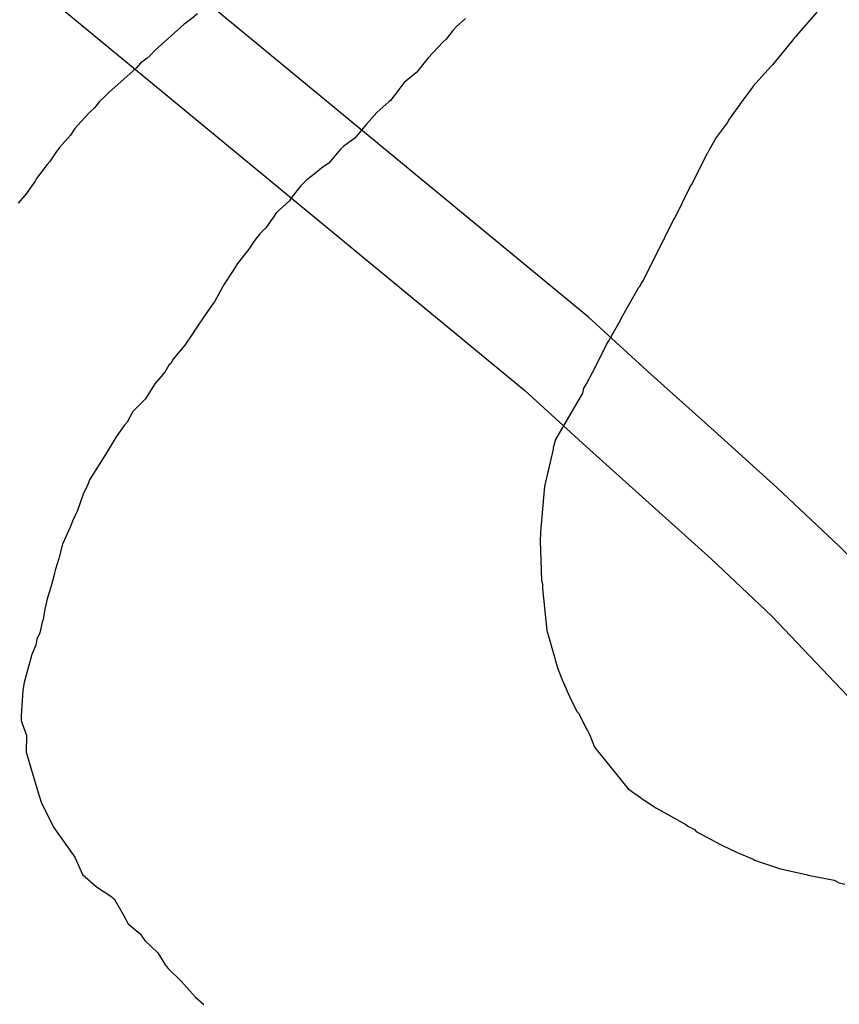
# Model space of a CAD drawing. Extents: x 158343 to 162498, y 431347 to 434500.
# Tile 149 of 248: x 159507 to 159523, y 434074 to 434094. Entities that reach past the tile are written whole.
import ezdxf

# ---------------------------------------------------------------- set-up
doc = ezdxf.new("R2010")
doc.units = 0
doc.header["$LTSCALE"] = 10
doc.header["$MEASUREMENT"] = 0
for name, color, linetype in [('000_arcering', 8, 'CONTINUOUS'), ('47_binneninrichting', 8, 'CONTINUOUS'), ('def. con-hoogtelijn (index)', 8, 'CONTINUOUS')]:
    doc.layers.add(name, color=color, linetype=linetype)

# ---------------------------------------------------------------- blocks, each defined once
blk = doc.blocks.new('bestaande hoogtelijnen')
at = {"layer": 'def. con-hoogtelijn (index)'}
for p, q in [((-157.355, 27.235), (-157.497, 27.118)), ((-157.355, 27.235), (-157.497, 27.118)), ((-157.355, 27.235), (-157.497, 27.118)), ((-152.114, 27.141), (-152.296, 26.981)), ((-152.114, 27.141), (-152.296, 26.981)), ((-145.25, 27.267), (-145.648, 26.808)), ((-145.25, 27.267), (-145.648, 26.808)), ((-145.25, 27.267), (-145.648, 26.808)), ((-157.614, 27.031), (-158.182, 26.52)), ((-157.614, 27.031), (-158.182, 26.52)), ((-157.614, 27.031), (-158.182, 26.52)), ((-157.497, 27.118), (-157.614, 27.031)), ((-157.497, 27.118), (-157.614, 27.031)), ((-157.497, 27.118), (-157.614, 27.031)), ((-152.296, 26.981), (-152.362, 26.907)), ((-152.296, 26.981), (-152.362, 26.907)), ((-152.362, 26.907), (-152.494, 26.74)), ((-152.362, 26.907), (-152.494, 26.74)), ((-145.692, 26.755), (-145.729, 26.702)), ((-145.692, 26.755), (-145.729, 26.702)), ((-145.692, 26.755), (-145.729, 26.702)), ((-145.667, 26.784), (-145.692, 26.755)), ((-145.667, 26.784), (-145.692, 26.755)), ((-145.667, 26.784), (-145.692, 26.755)), ((-145.648, 26.808), (-145.667, 26.784)), ((-145.648, 26.808), (-145.667, 26.784)), ((-145.648, 26.808), (-145.667, 26.784)), ((-152.654, 26.573), (-152.842, 26.378)), ((-152.654, 26.573), (-152.842, 26.378)), ((-152.551, 26.687), (-152.654, 26.573)), ((-152.551, 26.687), (-152.654, 26.573)), ((-152.494, 26.74), (-152.551, 26.687)), ((-152.494, 26.74), (-152.551, 26.687)), ((-145.729, 26.702), (-146.112, 26.238)), ((-145.729, 26.702), (-146.112, 26.238)), ((-145.729, 26.702), (-146.112, 26.238)), ((-158.339, 26.366), (-158.468, 26.266)), ((-158.339, 26.366), (-158.468, 26.266)), ((-158.339, 26.366), (-158.468, 26.266)), ((-158.282, 26.419), (-158.339, 26.366)), ((-158.282, 26.419), (-158.339, 26.366)), ((-158.282, 26.419), (-158.339, 26.366)), ((-158.182, 26.52), (-158.282, 26.419)), ((-158.182, 26.52), (-158.282, 26.419)), ((-158.182, 26.52), (-158.282, 26.419)), ((-152.842, 26.378), (-152.926, 26.276)), ((-152.842, 26.378), (-152.926, 26.276)), ((-158.552, 26.173), (-159.088, 25.694)), ((-158.552, 26.173), (-159.088, 25.694)), ((-158.552, 26.173), (-159.088, 25.694)), ((-158.468, 26.266), (-158.552, 26.173)), ((-158.468, 26.266), (-158.552, 26.173)), ((-158.468, 26.266), (-158.552, 26.173)), ((-152.926, 26.276), (-153.069, 26.096)), ((-152.926, 26.276), (-153.069, 26.096)), ((-146.147, 26.201), (-146.493, 25.819)), ((-146.147, 26.201), (-146.493, 25.819)), ((-146.147, 26.201), (-146.493, 25.819)), ((-146.112, 26.238), (-146.147, 26.201)), ((-146.112, 26.238), (-146.147, 26.201)), ((-146.112, 26.238), (-146.147, 26.201)), ((-153.069, 26.096), (-153.315, 25.888)), ((-153.069, 26.096), (-153.315, 25.888)), ((-153.337, 25.864), (-153.514, 25.621)), ((-153.337, 25.864), (-153.514, 25.621)), ((-153.315, 25.888), (-153.337, 25.864)), ((-153.315, 25.888), (-153.337, 25.864)), ((-146.503, 25.801), (-146.576, 25.703)), ((-146.503, 25.801), (-146.576, 25.703)), ((-146.503, 25.801), (-146.576, 25.703)), ((-146.493, 25.819), (-146.503, 25.801)), ((-146.493, 25.819), (-146.503, 25.801)), ((-146.493, 25.819), (-146.503, 25.801)), ((-159.181, 25.602), (-159.27, 25.518)), ((-159.181, 25.602), (-159.27, 25.518)), ((-159.181, 25.602), (-159.27, 25.518)), ((-159.088, 25.694), (-159.181, 25.602)), ((-159.088, 25.694), (-159.181, 25.602)), ((-159.088, 25.694), (-159.181, 25.602)), ((-153.514, 25.621), (-153.583, 25.541)), ((-153.514, 25.621), (-153.583, 25.541)), ((-146.594, 25.676), (-146.692, 25.549)), ((-146.594, 25.676), (-146.692, 25.549)), ((-146.594, 25.676), (-146.692, 25.549)), ((-146.576, 25.703), (-146.594, 25.676)), ((-146.576, 25.703), (-146.594, 25.676)), ((-146.576, 25.703), (-146.594, 25.676)), ((-159.27, 25.518), (-159.366, 25.393)), ((-159.27, 25.518), (-159.366, 25.393)), ((-159.27, 25.518), (-159.366, 25.393)), ((-153.608, 25.519), (-153.846, 25.304)), ((-153.608, 25.519), (-153.846, 25.304)), ((-153.583, 25.541), (-153.608, 25.519)), ((-153.583, 25.541), (-153.608, 25.519)), ((-146.692, 25.549), (-146.973, 25.155)), ((-146.692, 25.549), (-146.973, 25.155)), ((-146.692, 25.549), (-146.973, 25.155)), ((-159.557, 25.208), (-159.753, 24.994)), ((-159.557, 25.208), (-159.753, 24.994)), ((-159.557, 25.208), (-159.753, 24.994)), ((-159.463, 25.304), (-159.557, 25.208)), ((-159.463, 25.304), (-159.557, 25.208)), ((-159.463, 25.304), (-159.557, 25.208)), ((-159.366, 25.393), (-159.463, 25.304)), ((-159.366, 25.393), (-159.463, 25.304)), ((-159.366, 25.393), (-159.463, 25.304)), ((-153.846, 25.304), (-154.05, 25.077)), ((-153.846, 25.304), (-154.05, 25.077)), ((-154.05, 25.077), (-154.277, 24.805)), ((-154.05, 25.077), (-154.277, 24.805)), ((-146.999, 25.1), (-147.218, 24.819)), ((-146.999, 25.1), (-147.218, 24.819)), ((-146.999, 25.1), (-147.218, 24.819)), ((-146.99, 25.116), (-146.999, 25.1)), ((-146.99, 25.116), (-146.999, 25.1)), ((-146.99, 25.116), (-146.999, 25.1)), ((-146.973, 25.155), (-146.99, 25.116)), ((-146.973, 25.155), (-146.99, 25.116)), ((-146.973, 25.155), (-146.99, 25.116)), ((-159.836, 24.863), (-160.05, 24.624)), ((-159.836, 24.863), (-160.05, 24.624)), ((-159.836, 24.863), (-160.05, 24.624)), ((-159.753, 24.994), (-159.836, 24.863)), ((-159.753, 24.994), (-159.836, 24.863)), ((-159.753, 24.994), (-159.836, 24.863)), ((-147.218, 24.819), (-147.359, 24.56)), ((-147.218, 24.819), (-147.359, 24.56)), ((-147.218, 24.819), (-147.359, 24.56)), ((-160.05, 24.624), (-160.112, 24.544)), ((-160.05, 24.624), (-160.112, 24.544)), ((-160.05, 24.624), (-160.112, 24.544)), ((-154.492, 24.644), (-154.561, 24.589)), ((-154.492, 24.644), (-154.561, 24.589)), ((-154.277, 24.805), (-154.492, 24.644)), ((-154.277, 24.805), (-154.492, 24.644)), ((-160.112, 24.544), (-160.243, 24.348)), ((-160.112, 24.544), (-160.243, 24.348)), ((-160.112, 24.544), (-160.243, 24.348)), ((-154.561, 24.589), (-154.787, 24.314)), ((-154.561, 24.589), (-154.787, 24.314)), ((-147.39, 24.503), (-147.649, 24.005)), ((-147.39, 24.503), (-147.649, 24.005)), ((-147.39, 24.503), (-147.649, 24.005)), ((-147.384, 24.511), (-147.39, 24.503)), ((-147.384, 24.511), (-147.39, 24.503)), ((-147.384, 24.511), (-147.39, 24.503)), ((-147.359, 24.56), (-147.384, 24.511)), ((-147.359, 24.56), (-147.384, 24.511)), ((-147.359, 24.56), (-147.384, 24.511)), ((-160.295, 24.286), (-160.504, 24.014)), ((-160.295, 24.286), (-160.504, 24.014)), ((-160.295, 24.286), (-160.504, 24.014)), ((-160.243, 24.348), (-160.295, 24.286)), ((-160.243, 24.348), (-160.295, 24.286)), ((-160.243, 24.348), (-160.295, 24.286)), ((-154.898, 24.244), (-155.073, 24.1)), ((-154.898, 24.244), (-155.073, 24.1)), ((-154.787, 24.314), (-154.898, 24.244)), ((-154.787, 24.314), (-154.898, 24.244)), ((-155.073, 24.1), (-155.217, 23.992)), ((-155.073, 24.1), (-155.217, 23.992)), ((-160.531, 23.963), (-160.658, 23.783)), ((-160.531, 23.963), (-160.658, 23.783)), ((-160.531, 23.963), (-160.658, 23.783)), ((-160.504, 24.014), (-160.531, 23.963)), ((-160.504, 24.014), (-160.531, 23.963)), ((-160.504, 24.014), (-160.531, 23.963)), ((-155.341, 23.868), (-155.514, 23.642)), ((-155.341, 23.868), (-155.514, 23.642)), ((-155.217, 23.992), (-155.341, 23.868)), ((-155.217, 23.992), (-155.341, 23.868)), ((-147.722, 23.864), (-147.745, 23.819)), ((-147.722, 23.864), (-147.745, 23.819)), ((-147.722, 23.864), (-147.745, 23.819)), ((-147.694, 23.907), (-147.722, 23.864)), ((-147.694, 23.907), (-147.722, 23.864)), ((-147.694, 23.907), (-147.722, 23.864)), ((-147.649, 24.005), (-147.694, 23.907)), ((-147.649, 24.005), (-147.694, 23.907)), ((-147.649, 24.005), (-147.694, 23.907)), ((-160.697, 23.724), (-160.858, 23.531)), ((-160.697, 23.724), (-160.858, 23.531)), ((-160.697, 23.724), (-160.858, 23.531)), ((-160.658, 23.783), (-160.697, 23.724)), ((-160.658, 23.783), (-160.697, 23.724)), ((-160.658, 23.783), (-160.697, 23.724)), ((-147.745, 23.819), (-148.02, 23.262)), ((-147.745, 23.819), (-148.02, 23.262)), ((-147.745, 23.819), (-148.02, 23.262)), ((-155.556, 23.582), (-155.818, 23.344)), ((-155.556, 23.582), (-155.818, 23.344)), ((-155.514, 23.642), (-155.556, 23.582)), ((-155.514, 23.642), (-155.556, 23.582)), ((-155.818, 23.344), (-155.877, 23.253)), ((-155.818, 23.344), (-155.877, 23.253)), ((-155.877, 23.253), (-156.022, 23.049)), ((-155.877, 23.253), (-156.022, 23.049)), ((-148.035, 23.232), (-148.213, 22.889)), ((-148.035, 23.232), (-148.213, 22.889)), ((-148.035, 23.232), (-148.213, 22.889)), ((-148.024, 23.251), (-148.035, 23.232)), ((-148.024, 23.251), (-148.035, 23.232)), ((-148.024, 23.251), (-148.035, 23.232)), ((-148.02, 23.262), (-148.024, 23.251)), ((-148.02, 23.262), (-148.024, 23.251)), ((-148.02, 23.262), (-148.024, 23.251)), ((-156.137, 22.936), (-156.255, 22.782)), ((-156.137, 22.936), (-156.255, 22.782)), ((-156.022, 23.049), (-156.137, 22.936)), ((-156.022, 23.049), (-156.137, 22.936)), ((-156.255, 22.782), (-156.352, 22.637)), ((-156.255, 22.782), (-156.352, 22.637)), ((-148.243, 22.819), (-148.622, 22.069)), ((-148.243, 22.819), (-148.622, 22.069)), ((-148.243, 22.819), (-148.622, 22.069)), ((-148.233, 22.838), (-148.243, 22.819)), ((-148.233, 22.838), (-148.243, 22.819)), ((-148.233, 22.838), (-148.243, 22.819)), ((-148.213, 22.889), (-148.233, 22.838)), ((-148.213, 22.889), (-148.233, 22.838)), ((-148.213, 22.889), (-148.233, 22.838)), ((-156.352, 22.637), (-156.571, 22.357)), ((-156.352, 22.637), (-156.571, 22.357)), ((-156.571, 22.357), (-156.669, 22.196)), ((-156.571, 22.357), (-156.669, 22.196)), ((-156.669, 22.196), (-156.831, 21.954)), ((-156.669, 22.196), (-156.831, 21.954)), ((-156.831, 21.954), (-156.864, 21.891)), ((-156.831, 21.954), (-156.864, 21.891)), ((-148.672, 21.989), (-148.724, 21.892)), ((-148.672, 21.989), (-148.724, 21.892)), ((-148.672, 21.989), (-148.724, 21.892)), ((-148.646, 22.023), (-148.672, 21.989)), ((-148.646, 22.023), (-148.672, 21.989)), ((-148.646, 22.023), (-148.672, 21.989)), ((-148.622, 22.069), (-148.646, 22.023)), ((-148.622, 22.069), (-148.646, 22.023)), ((-148.622, 22.069), (-148.646, 22.023)), ((-156.864, 21.891), (-157.025, 21.608)), ((-156.864, 21.891), (-157.025, 21.608)), ((-148.745, 21.862), (-149.072, 21.289)), ((-148.745, 21.862), (-149.072, 21.289)), ((-148.745, 21.862), (-149.072, 21.289)), ((-148.738, 21.871), (-148.745, 21.862)), ((-148.738, 21.871), (-148.745, 21.862)), ((-148.738, 21.871), (-148.745, 21.862)), ((-148.724, 21.892), (-148.738, 21.871)), ((-148.724, 21.892), (-148.738, 21.871)), ((-148.724, 21.892), (-148.738, 21.871)), ((-157.047, 21.574), (-157.204, 21.351)), ((-157.047, 21.574), (-157.204, 21.351)), ((-157.025, 21.608), (-157.047, 21.574)), ((-157.025, 21.608), (-157.047, 21.574)), ((-157.204, 21.351), (-157.406, 21.054)), ((-157.204, 21.351), (-157.406, 21.054)), ((-149.102, 21.228), (-149.314, 20.849)), ((-149.102, 21.228), (-149.314, 20.849)), ((-149.102, 21.228), (-149.314, 20.849)), ((-149.072, 21.289), (-149.102, 21.228)), ((-149.072, 21.289), (-149.102, 21.228)), ((-149.072, 21.289), (-149.102, 21.228)), ((-157.455, 20.982), (-157.605, 20.757)), ((-157.455, 20.982), (-157.605, 20.757)), ((-157.406, 21.054), (-157.455, 20.982)), ((-157.406, 21.054), (-157.455, 20.982)), ((-149.337, 20.819), (-149.441, 20.615)), ((-149.337, 20.819), (-149.441, 20.615)), ((-149.337, 20.819), (-149.441, 20.615)), ((-149.314, 20.849), (-149.337, 20.819)), ((-149.314, 20.849), (-149.337, 20.819)), ((-149.314, 20.849), (-149.337, 20.819)), ((-157.605, 20.757), (-157.803, 20.519)), ((-157.605, 20.757), (-157.803, 20.519)), ((-149.441, 20.615), (-149.644, 20.203)), ((-149.441, 20.615), (-149.644, 20.203)), ((-149.441, 20.615), (-149.644, 20.203)), ((-157.877, 20.404), (-157.913, 20.365)), ((-157.877, 20.404), (-157.913, 20.365)), ((-157.831, 20.483), (-157.877, 20.404)), ((-157.831, 20.483), (-157.877, 20.404)), ((-157.803, 20.519), (-157.831, 20.483)), ((-157.803, 20.519), (-157.831, 20.483)), ((-157.992, 20.233), (-158.186, 20.002)), ((-157.992, 20.233), (-158.186, 20.002)), ((-157.913, 20.365), (-157.992, 20.233)), ((-157.913, 20.365), (-157.992, 20.233)), ((-149.644, 20.203), (-149.747, 20.022)), ((-149.644, 20.203), (-149.747, 20.022)), ((-149.644, 20.203), (-149.747, 20.022)), ((-149.747, 20.022), (-149.809, 19.919)), ((-149.747, 20.022), (-149.809, 19.919)), ((-149.747, 20.022), (-149.809, 19.919)), ((-158.299, 19.825), (-158.372, 19.713)), ((-158.299, 19.825), (-158.372, 19.713)), ((-158.186, 20.002), (-158.299, 19.825)), ((-158.186, 20.002), (-158.299, 19.825)), ((-149.832, 19.819), (-150.355, 18.919)), ((-149.832, 19.819), (-150.355, 18.919)), ((-149.832, 19.819), (-150.355, 18.919)), ((-149.809, 19.919), (-149.832, 19.819)), ((-149.809, 19.919), (-149.832, 19.819)), ((-149.809, 19.919), (-149.832, 19.819)), ((-158.372, 19.713), (-158.619, 19.46)), ((-158.372, 19.713), (-158.619, 19.46)), ((-158.619, 19.46), (-158.73, 19.257)), ((-158.619, 19.46), (-158.73, 19.257)), ((-158.73, 19.257), (-158.789, 19.189)), ((-158.73, 19.257), (-158.789, 19.189)), ((-158.789, 19.189), (-158.944, 18.971)), ((-158.789, 19.189), (-158.944, 18.971)), ((-158.944, 18.971), (-159.08, 18.741)), ((-158.944, 18.971), (-159.08, 18.741)), ((-150.355, 18.919), (-150.4, 18.752)), ((-150.355, 18.919), (-150.4, 18.752)), ((-150.355, 18.919), (-150.4, 18.752)), ((-159.119, 18.674), (-159.463, 18.126)), ((-159.119, 18.674), (-159.463, 18.126)), ((-159.08, 18.741), (-159.119, 18.674)), ((-159.08, 18.741), (-159.119, 18.674)), ((-150.402, 18.729), (-150.572, 17.996)), ((-150.402, 18.729), (-150.572, 17.996)), ((-150.402, 18.729), (-150.572, 17.996)), ((-150.4, 18.752), (-150.402, 18.729)), ((-150.4, 18.752), (-150.402, 18.729)), ((-150.4, 18.752), (-150.402, 18.729)), ((-159.463, 18.126), (-159.495, 18.05)), ((-159.463, 18.126), (-159.495, 18.05)), ((-159.541, 17.944), (-159.59, 17.846)), ((-159.541, 17.944), (-159.59, 17.846)), ((-159.523, 17.975), (-159.541, 17.944)), ((-159.523, 17.975), (-159.541, 17.944)), ((-159.502, 18.029), (-159.523, 17.975)), ((-159.502, 18.029), (-159.523, 17.975)), ((-159.495, 18.05), (-159.502, 18.029)), ((-159.495, 18.05), (-159.502, 18.029)), ((-150.581, 17.93), (-150.649, 17.106)), ((-150.581, 17.93), (-150.649, 17.106)), ((-150.581, 17.93), (-150.649, 17.106)), ((-150.573, 17.992), (-150.581, 17.93)), ((-150.573, 17.992), (-150.581, 17.93)), ((-150.573, 17.992), (-150.581, 17.93)), ((-150.572, 17.996), (-150.573, 17.992)), ((-150.572, 17.996), (-150.573, 17.992)), ((-150.572, 17.996), (-150.573, 17.992)), ((-159.59, 17.846), (-159.699, 17.53)), ((-159.59, 17.846), (-159.699, 17.53)), ((-159.699, 17.53), (-159.796, 17.323)), ((-159.699, 17.53), (-159.796, 17.323)), ((-159.796, 17.323), (-159.838, 17.214)), ((-159.796, 17.323), (-159.838, 17.214)), ((-159.838, 17.214), (-159.994, 16.87)), ((-159.838, 17.214), (-159.994, 16.87)), ((-150.651, 17.091), (-150.659, 16.938)), ((-150.651, 17.091), (-150.659, 16.938)), ((-150.651, 17.091), (-150.659, 16.938)), ((-150.659, 16.938), (-150.628, 16.169)), ((-150.659, 16.938), (-150.628, 16.169)), ((-150.659, 16.938), (-150.628, 16.169)), ((-150.649, 17.106), (-150.651, 17.091)), ((-150.649, 17.106), (-150.651, 17.091)), ((-150.649, 17.106), (-150.651, 17.091)), ((-159.994, 16.87), (-160.068, 16.594)), ((-159.994, 16.87), (-160.068, 16.594)), ((-160.068, 16.594), (-160.129, 16.381)), ((-160.068, 16.594), (-160.129, 16.381)), ((-160.129, 16.381), (-160.15, 16.306)), ((-160.129, 16.381), (-160.15, 16.306)), ((-160.166, 16.247), (-160.22, 16.028)), ((-160.166, 16.247), (-160.22, 16.028)), ((-160.15, 16.306), (-160.166, 16.247)), ((-160.15, 16.306), (-160.166, 16.247)), ((-150.628, 16.169), (-150.612, 16.099)), ((-150.628, 16.169), (-150.612, 16.099)), ((-150.628, 16.169), (-150.612, 16.099)), ((-160.22, 16.028), (-160.292, 15.8)), ((-160.22, 16.028), (-160.292, 15.8)), ((-150.612, 16.099), (-150.608, 16.002)), ((-150.612, 16.099), (-150.608, 16.002)), ((-150.612, 16.099), (-150.608, 16.002)), ((-150.608, 16.002), (-150.525, 15.186)), ((-150.608, 16.002), (-150.525, 15.186)), ((-150.608, 16.002), (-150.525, 15.186)), ((-160.292, 15.8), (-160.343, 15.569)), ((-160.292, 15.8), (-160.343, 15.569)), ((-160.371, 15.397), (-160.388, 15.347)), ((-160.371, 15.397), (-160.388, 15.347)), ((-160.343, 15.569), (-160.371, 15.397)), ((-160.343, 15.569), (-160.371, 15.397)), ((-160.388, 15.347), (-160.439, 15.14)), ((-160.388, 15.347), (-160.439, 15.14)), ((-160.494, 15.017), (-160.516, 14.895)), ((-160.494, 15.017), (-160.516, 14.895)), ((-160.439, 15.14), (-160.494, 15.017)), ((-160.439, 15.14), (-160.494, 15.017)), ((-150.525, 15.186), (-150.518, 15.156)), ((-150.525, 15.186), (-150.518, 15.156)), ((-150.525, 15.186), (-150.518, 15.156)), ((-150.518, 15.156), (-150.49, 15.054)), ((-150.518, 15.156), (-150.49, 15.054)), ((-150.518, 15.156), (-150.49, 15.054)), ((-150.49, 15.054), (-150.316, 14.457)), ((-150.49, 15.054), (-150.316, 14.457)), ((-150.49, 15.054), (-150.316, 14.457)), ((-160.516, 14.895), (-160.59, 14.716)), ((-160.516, 14.895), (-160.59, 14.716)), ((-160.59, 14.716), (-160.744, 14.167)), ((-160.59, 14.716), (-160.744, 14.167)), ((-150.316, 14.457), (-150.229, 14.219)), ((-150.316, 14.457), (-150.229, 14.219)), ((-150.316, 14.457), (-150.229, 14.219)), ((-160.744, 14.167), (-160.768, 14.019)), ((-160.744, 14.167), (-160.768, 14.019)), ((-150.229, 14.219), (-150.052, 13.821)), ((-150.229, 14.219), (-150.052, 13.821)), ((-150.229, 14.219), (-150.052, 13.821)), ((-160.768, 14.019), (-160.803, 13.519)), ((-160.768, 14.019), (-160.803, 13.519)), ((-150.052, 13.821), (-149.931, 13.595)), ((-150.052, 13.821), (-149.931, 13.595)), ((-150.052, 13.821), (-149.931, 13.595)), ((-160.803, 13.519), (-160.804, 13.429)), ((-160.803, 13.519), (-160.804, 13.429)), ((-149.931, 13.595), (-149.902, 13.561)), ((-149.931, 13.595), (-149.902, 13.561)), ((-149.931, 13.595), (-149.902, 13.561)), ((-149.902, 13.561), (-149.763, 13.285)), ((-149.902, 13.561), (-149.763, 13.285)), ((-149.902, 13.561), (-149.763, 13.285)), ((-160.804, 13.429), (-160.749, 13.276)), ((-160.804, 13.429), (-160.749, 13.276)), ((-160.749, 13.276), (-160.695, 13.137)), ((-160.749, 13.276), (-160.695, 13.137)), ((-149.763, 13.285), (-149.729, 13.233)), ((-149.763, 13.285), (-149.729, 13.233)), ((-149.763, 13.285), (-149.729, 13.233)), ((-160.695, 13.137), (-160.707, 12.804)), ((-160.695, 13.137), (-160.707, 12.804)), ((-149.729, 13.233), (-149.687, 13.137)), ((-149.729, 13.233), (-149.687, 13.137)), ((-149.729, 13.233), (-149.687, 13.137)), ((-149.687, 13.137), (-149.592, 12.902)), ((-149.687, 13.137), (-149.592, 12.902)), ((-149.687, 13.137), (-149.592, 12.902)), ((-149.592, 12.902), (-148.934, 12.09)), ((-149.592, 12.902), (-148.934, 12.09)), ((-149.592, 12.902), (-148.934, 12.09)), ((-160.707, 12.804), (-160.475, 12.036)), ((-160.707, 12.804), (-160.475, 12.036)), ((-160.475, 12.036), (-160.408, 11.828)), ((-160.475, 12.036), (-160.408, 11.828)), ((-148.934, 12.09), (-148.692, 11.924)), ((-148.934, 12.09), (-148.692, 11.924)), ((-148.934, 12.09), (-148.692, 11.924)), ((-160.408, 11.828), (-160.298, 11.599)), ((-160.408, 11.828), (-160.298, 11.599)), ((-148.692, 11.924), (-148.679, 11.91)), ((-148.692, 11.924), (-148.679, 11.91)), ((-148.692, 11.924), (-148.679, 11.91)), ((-148.679, 11.91), (-148.384, 11.714)), ((-148.679, 11.91), (-148.384, 11.714)), ((-148.679, 11.91), (-148.384, 11.714)), ((-160.298, 11.599), (-160.242, 11.494)), ((-160.298, 11.599), (-160.242, 11.494)), ((-148.384, 11.714), (-147.807, 11.391)), ((-148.384, 11.714), (-147.807, 11.391)), ((-148.384, 11.714), (-147.807, 11.391)), ((-160.242, 11.494), (-160.168, 11.343)), ((-160.242, 11.494), (-160.168, 11.343)), ((-147.807, 11.391), (-147.757, 11.354)), ((-147.807, 11.391), (-147.757, 11.354)), ((-147.807, 11.391), (-147.757, 11.354)), ((-147.757, 11.354), (-147.642, 11.295)), ((-147.757, 11.354), (-147.642, 11.295)), ((-147.757, 11.354), (-147.642, 11.295)), ((-160.168, 11.343), (-159.753, 10.758)), ((-160.168, 11.343), (-159.753, 10.758)), ((-147.642, 11.295), (-147.605, 11.258)), ((-147.642, 11.295), (-147.605, 11.258)), ((-147.642, 11.295), (-147.605, 11.258)), ((-147.605, 11.258), (-147.134, 11.003)), ((-147.605, 11.258), (-147.134, 11.003)), ((-147.605, 11.258), (-147.134, 11.003)), ((-147.134, 11.003), (-146.792, 10.843)), ((-147.134, 11.003), (-146.792, 10.843)), ((-147.134, 11.003), (-146.792, 10.843)), ((-146.792, 10.843), (-146.775, 10.833)), ((-146.792, 10.843), (-146.775, 10.833)), ((-146.792, 10.843), (-146.775, 10.833)), ((-146.775, 10.833), (-146.494, 10.717)), ((-146.775, 10.833), (-146.494, 10.717)), ((-146.775, 10.833), (-146.494, 10.717)), ((-159.753, 10.758), (-159.601, 10.419)), ((-159.753, 10.758), (-159.601, 10.419)), ((-146.494, 10.717), (-146.469, 10.7)), ((-146.494, 10.717), (-146.469, 10.7)), ((-146.494, 10.717), (-146.469, 10.7)), ((-146.469, 10.7), (-145.961, 10.529)), ((-146.469, 10.7), (-145.961, 10.529)), ((-146.469, 10.7), (-145.961, 10.529)), ((-159.601, 10.419), (-159.336, 10.184)), ((-159.601, 10.419), (-159.336, 10.184)), ((-145.961, 10.529), (-145.457, 10.419)), ((-145.961, 10.529), (-145.457, 10.419)), ((-145.961, 10.529), (-145.457, 10.419)), ((-145.457, 10.419), (-145.416, 10.402)), ((-145.457, 10.419), (-145.416, 10.402)), ((-145.457, 10.419), (-145.416, 10.402)), ((-145.416, 10.402), (-144.909, 10.307)), ((-145.416, 10.402), (-144.909, 10.307)), ((-145.416, 10.402), (-144.909, 10.307)), ((-144.909, 10.307), (-144.844, 10.272)), ((-144.909, 10.307), (-144.844, 10.272)), ((-144.909, 10.307), (-144.844, 10.272)), ((-144.844, 10.272), (-144.831, 10.262)), ((-144.844, 10.272), (-144.831, 10.262)), ((-144.844, 10.272), (-144.831, 10.262)), ((-144.831, 10.262), (-144.703, 10.23)), ((-144.831, 10.262), (-144.703, 10.23)), ((-144.831, 10.262), (-144.703, 10.23)), ((-159.336, 10.184), (-159.333, 10.178)), ((-159.336, 10.184), (-159.333, 10.178)), ((-159.333, 10.178), (-159.332, 10.174)), ((-159.333, 10.178), (-159.332, 10.174)), ((-159.332, 10.174), (-159.027, 9.979)), ((-159.332, 10.174), (-159.027, 9.979)), ((-159.027, 9.979), (-159.021, 9.969)), ((-159.027, 9.979), (-159.021, 9.969)), ((-159.021, 9.969), (-158.981, 9.94)), ((-159.021, 9.969), (-158.981, 9.94)), ((-158.981, 9.94), (-158.808, 9.634)), ((-158.981, 9.94), (-158.808, 9.634)), ((-158.808, 9.634), (-158.713, 9.451)), ((-158.808, 9.634), (-158.713, 9.451)), ((-158.713, 9.451), (-158.473, 9.259)), ((-158.713, 9.451), (-158.473, 9.259)), ((-158.473, 9.259), (-158.385, 9.126)), ((-158.473, 9.259), (-158.385, 9.126)), ((-158.385, 9.126), (-158.128, 8.885)), ((-158.385, 9.126), (-158.128, 8.885)), ((-158.128, 8.885), (-157.994, 8.662)), ((-158.128, 8.885), (-157.994, 8.662)), ((-157.994, 8.662), (-157.993, 8.661)), ((-157.994, 8.662), (-157.993, 8.661)), ((-157.993, 8.661), (-157.992, 8.66)), ((-157.993, 8.661), (-157.992, 8.66)), ((-157.992, 8.66), (-157.928, 8.58)), ((-157.992, 8.66), (-157.928, 8.58)), ((-157.928, 8.58), (-157.676, 8.334)), ((-157.928, 8.58), (-157.676, 8.334)), ((-157.676, 8.334), (-157.618, 8.271)), ((-157.676, 8.334), (-157.618, 8.271)), ((-157.618, 8.271), (-157.394, 8.019)), ((-157.618, 8.271), (-157.394, 8.019)), ((-157.394, 8.019), (-157.232, 7.88)), ((-157.394, 8.019), (-157.232, 7.88))]:
    blk.add_line(p, q, dxfattribs=at)

msp = doc.modelspace()

# ---------------------------------------------------------------- linework, layer by layer
at = {"layer": '47_binneninrichting', "flags": 128}
for points in [[(159518.093, 434087.739), (159506.738, 434097.1), (159501.235, 434101.327), (159488.237, 434109.292), (159488.13, 434109.358)], [(159487.244, 434107.672), (159500.157, 434099.759), (159505.555, 434095.613), (159516.848, 434086.303), (159518.046, 434085.209), (159519.278, 434084.107), (159520.488, 434083.014), (159521.674, 434081.898), (159524.02, 434079.427), (159525.126, 434078.118), (159526.215, 434076.778), (159527.339, 434075.393), (159529.589, 434072.73), (159530.602, 434071.52), (159531.617, 434070.317), (159532.663, 434069.115), (159533.772, 434067.908), (159536.241, 434065.512), (159537.514, 434064.416), (159538.777, 434063.384), (159540.025, 434062.393), (159541.252, 434061.417), (159542.476, 434060.417), (159542.878, 434060.166)], [(159518.093, 434087.739), (159519.32, 434086.619), (159520.549, 434085.52), (159521.776, 434084.411), (159523, 434083.259), (159524.216, 434082.034), (159525.448, 434080.68), (159526.589, 434079.331), (159527.69, 434077.976), (159528.804, 434076.602), (159529.982, 434075.199), (159531.041, 434073.955), (159532.056, 434072.742), (159533.059, 434071.554), (159534.08, 434070.382), (159535.148, 434069.219), (159536.295, 434068.057), (159537.509, 434066.928), (159538.735, 434065.871), (159539.969, 434064.864), (159541.207, 434063.88), (159542.445, 434062.897), (159543.678, 434061.889)]]:
    msp.add_lwpolyline(points, dxfattribs=at)

# ---------------------------------------------------------------- block references
at = {"layer": '000_arcering'}
msp.add_blockref('bestaande hoogtelijnen', (159667.804, 434066.432), dxfattribs=at)

doc.saveas('drawing.dxf')
